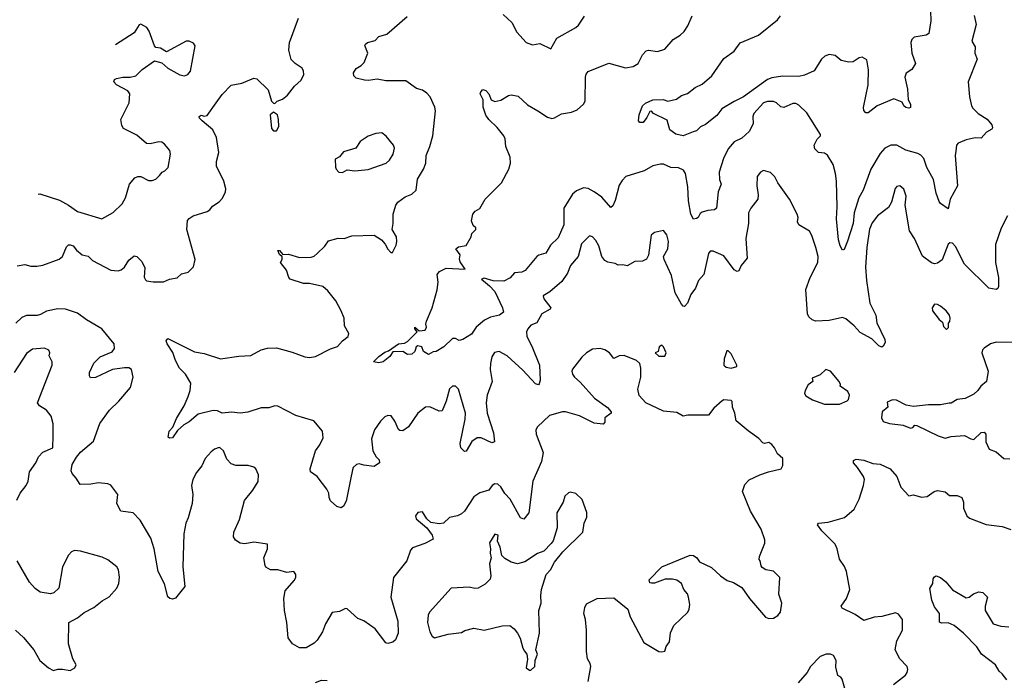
# Model space of a CAD drawing. Extents: x 2293878 to 2522763, y 823964 to 1006972.
# Tile 91 of 256: x 2310471 to 2317008, y 923712 to 928097. Entities that reach past the tile are written whole.
import ezdxf

# ---------------------------------------------------------------- set-up
doc = ezdxf.new("R2010")
doc.units = 0

msp = doc.modelspace()

# ---------------------------------------------------------------- linework, layer by layer
at = {"layer": '0CON20XD'}
for points in [[(2316518.1, 928155), (2316520.5, 928089.5), (2316506.2, 928005), (2316490, 927995), (2316410.3, 927979.7), (2316393.8, 927965), (2316387.5, 927945), (2316394.3, 927875), (2316418, 927805), (2316395, 927766.7), (2316357.7, 927742.3), (2316348, 927715), (2316366, 927635), (2316370, 927565), (2316385.5, 927535.5), (2316385, 927513.3), (2316375, 927508.6), (2316355, 927512.9), (2316341.1, 927525), (2316329.1, 927549.1), (2316275, 927572.5), (2316165, 927525.7), (2316105, 927478), (2316089.2, 927479.2), (2316076, 927495), (2316072.9, 927515), (2316104.4, 927665), (2316105.6, 927765), (2316095, 927830), (2316065, 927848.8), (2316045, 927843.8), (2316005, 927816), (2315975, 927814), (2315925, 927826.2), (2315885, 927859.4), (2315845, 927865.6), (2315816.7, 927855), (2315795, 927835.8), (2315745, 927757.5), (2315682, 927728), (2315645, 927720.5), (2315535, 927722.5), (2315465, 927710.8), (2315435, 927698.7), (2315276, 927584), (2315215, 927554.8), (2315133.8, 927505), (2315098.5, 927461.5), (2315025, 927401.2), (2314990, 927385), (2314965, 927358), (2314942, 927352), (2314875, 927325.6), (2314827, 927337), (2314788.1, 927365), (2314768.8, 927428.8), (2314680, 927475), (2314665, 927490), (2314655, 927487.5), (2314635, 927446.7), (2314610, 927415), (2314587.5, 927415), (2314580, 927425), (2314583.3, 927465), (2314606.4, 927525), (2314625, 927541.8), (2314675, 927564.5), (2314743, 927567), (2314775, 927556), (2314831.7, 927568.3), (2314865, 927593.8), (2314905, 927606.2), (2314955, 927645.8), (2315001.7, 927668.3), (2315065.8, 927724.2), (2315145, 927839.2), (2315215, 927888.6), (2315255, 927944), (2315376.3, 927993.7), (2315503.4, 928096.6), (2315523, 928123)], [(2310455, 926463.3), (2310505, 926472.9), (2310545, 926461.8), (2310585, 926460), (2310625, 926467.5), (2310733.2, 926506.8), (2310755.8, 926525), (2310780.8, 926589.2), (2310795, 926602.5), (2310805, 926603.3), (2310825, 926596.2), (2310847.1, 926567.1), (2310885, 926536.2), (2310925, 926527.5), (2310955, 926498), (2311075, 926434.2), (2311125, 926429.2), (2311145, 926437.5), (2311165.5, 926454.5), (2311195, 926501.2), (2311230.7, 926529.3), (2311247.5, 926525), (2311280.8, 926490.8), (2311300.8, 926450.8), (2311297, 926387), (2311305, 926370), (2311313.6, 926363.6), (2311356.4, 926356.4), (2311425, 926358), (2311465.9, 926374.1), (2311515.8, 926384.2), (2311545, 926410), (2311588.8, 926421.2), (2311625, 926457.5), (2311636, 926505), (2311581.4, 926705), (2311585.6, 926764.4), (2311595, 926778), (2311623.3, 926795), (2311715, 926823.8), (2311732.5, 926835), (2311750.5, 926859.5), (2311795, 926888.8), (2311817.4, 926912.6), (2311838.1, 926955), (2311839.4, 926975), (2311825.7, 927025), (2311777.5, 927125), (2311777.1, 927155), (2311792.5, 927215), (2311776.7, 927315), (2311752.5, 927365), (2311681.2, 927425), (2311665, 927443.3), (2311662.5, 927455), (2311675, 927462.5), (2311695, 927456.2), (2311715, 927460), (2311775.5, 927545), (2311815, 927600.6), (2311875, 927662.5), (2311945, 927676.5), (2312025, 927707.8), (2312046, 927705), (2312121.3, 927631.3), (2312143.3, 927555), (2312155, 927542.5), (2312165, 927540), (2312180, 927555), (2312215, 927570), (2312248.8, 927595), (2312295.4, 927654.6), (2312338.8, 927695), (2312357.7, 927732.3), (2312355.7, 927755), (2312345.8, 927775), (2312298.8, 927805), (2312273.4, 927833.4), (2312258.5, 927895), (2312261.5, 927945), (2312322.8, 928107.2)], [(2317030, 926795), (2316986.3, 926713.7), (2316949.5, 926605), (2316948.8, 926485), (2316970.6, 926385), (2316970, 926325), (2316965, 926312.5), (2316953.3, 926306.7), (2316905, 926315.8), (2316745, 926474), (2316685, 926592), (2316665, 926614.3), (2316647.5, 926615), (2316635, 926606), (2316595, 926503.8), (2316565, 926480), (2316545, 926476), (2316525, 926482), (2316465, 926527.5), (2316412.7, 926645), (2316378.2, 926695), (2316350, 926865), (2316356.4, 926926.4), (2316340.9, 926970.9), (2316315, 926993.3), (2316295, 926990), (2316283.2, 926976.8), (2316259.2, 926885), (2316239.8, 926850.2), (2316165.6, 926795), (2316131.2, 926748.8), (2316113.5, 926706.5), (2316095.3, 926584.7), (2316087.2, 926455), (2316094.1, 926365), (2316116, 926215), (2316154.5, 926135), (2316162.7, 926085), (2316215.8, 925975), (2316217.5, 925955), (2316205, 925930), (2316195, 925923.8), (2316175, 925931.2), (2316127.6, 925977.6), (2316051.8, 926021.8), (2316012, 926065), (2315955, 926110.8), (2315935, 926119.2), (2315845, 926100), (2315755.9, 926095.9), (2315733.3, 926105), (2315711.2, 926125), (2315702.5, 926145), (2315690, 926305), (2315718.8, 926385), (2315770.5, 926485), (2315772.2, 926525), (2315756.7, 926585), (2315730.8, 926665), (2315715, 926693.3), (2315643.3, 926735), (2315636, 926755), (2315638.6, 926785), (2315632.5, 926805), (2315582, 926905), (2315503.5, 927013.5), (2315485, 927054), (2315455, 927081.9), (2315410, 927095), (2315388.8, 927085), (2315367.5, 927055), (2315364.4, 926995), (2315374.4, 926935), (2315370.9, 926905), (2315324.5, 926845.5), (2315310, 926815), (2315309.1, 926745), (2315291.1, 926645), (2315300, 926515), (2315260.6, 926465), (2315245, 926430), (2315235, 926426), (2315215, 926436.9), (2315145, 926529.5), (2315075, 926560.6), (2315055, 926560.8), (2315044.3, 926545), (2315013.1, 926405), (2314978.6, 926365), (2314958.6, 926315), (2314927.4, 926272.6), (2314905.8, 926215), (2314885, 926193.8), (2314875, 926196.2), (2314865, 926208.8), (2314823.1, 926285), (2314798.1, 926398.1), (2314748.8, 926505), (2314746.2, 926525), (2314774, 926575), (2314777.8, 926625), (2314768.1, 926668.1), (2314745, 926697.5), (2314685.9, 926684.1), (2314662.9, 926667.1), (2314646.2, 926535), (2314632.7, 926507.3), (2314605, 926494), (2314555, 926490.8), (2314505, 926462.5), (2314475, 926470), (2314445, 926467.5), (2314425, 926479.4), (2314375, 926488.1), (2314355, 926498.1), (2314335.6, 926525), (2314315.6, 926595), (2314295, 926631.2), (2314275, 926656.7), (2314255, 926663.3), (2314201.7, 926608.3), (2314178.6, 926525), (2314128.9, 926465), (2314107.3, 926415), (2314071.4, 926358.6), (2313990.3, 926289.7), (2313946.2, 926263.8), (2313950, 926245), (2313997.1, 926185), (2313992.5, 926175), (2313936.7, 926145), (2313904.2, 926085.8), (2313865, 926068.6), (2313845, 926045.7), (2313835.5, 926024.5), (2313837.1, 925995), (2313870.9, 925930.8), (2313922.5, 925805), (2313925.5, 925704.5), (2313919.7, 925680.3), (2313915, 925674), (2313895, 925680), (2313811.7, 925771.7), (2313707.5, 925865), (2313655, 925893.8), (2313622.9, 925887.1), (2313605, 925859.2), (2313595.9, 925815), (2313595.4, 925775), (2313607.3, 925695), (2313574.6, 925605), (2313568.2, 925555), (2313574.5, 925485), (2313617.3, 925355), (2313624, 925296), (2313605, 925287.5), (2313535, 925321.9), (2313507.9, 925322.1), (2313473.4, 925296.6), (2313435, 925232.5), (2313425, 925230), (2313400, 925255), (2313394.3, 925285), (2313428.5, 925445), (2313430, 925485), (2313384.3, 925645), (2313365, 925664.2), (2313345, 925664.2), (2313325, 925646.7), (2313303.3, 925565), (2313275, 925501.2), (2313255, 925498), (2313195, 925528.1), (2313165, 925525.5), (2313115.3, 925484.7), (2313052.2, 925395), (2313015, 925368.9), (2312995, 925369.4), (2312985, 925377.5), (2312962.2, 925432.2), (2312936.9, 925466.9), (2312915, 925470.9), (2312895, 925462.1), (2312867, 925433), (2312826.9, 925375), (2312807.2, 925315), (2312815.3, 925235.3), (2312836.5, 925196.5), (2312856.7, 925175), (2312860, 925155), (2312825, 925132), (2312755, 925139.2), (2312725, 925150), (2312707.5, 925145), (2312685.8, 925124.2), (2312680, 925110), (2312667.8, 925045), (2312639.1, 924900.9), (2312621.7, 924868.3), (2312605, 924857.5), (2312576.4, 924866.4), (2312535, 924903.3), (2312526, 924925), (2312524, 924955), (2312510.9, 924980.9), (2312445.9, 925065.9), (2312402.5, 925095), (2312400, 925115), (2312434, 925235), (2312462.9, 925275), (2312485, 925322.5), (2312481.2, 925365), (2312423.6, 925433.6), (2312305, 925470), (2312185, 925531.9), (2312165, 925534.3), (2312125, 925520), (2312075, 925520.6), (2311985, 925492.9), (2311935, 925484.4), (2311878, 925492), (2311816.1, 925486.1), (2311785, 925501.2), (2311755, 925502.5), (2311655, 925478.9), (2311595, 925428.9), (2311561.1, 925408.9), (2311518.8, 925371.2), (2311485, 925321.2), (2311465, 925320), (2311456.7, 925326.7), (2311464, 925365), (2311488.6, 925391.4), (2311510.9, 925449.1), (2311562.5, 925535), (2311590, 925595), (2311602, 925635), (2311606, 925685), (2311571.2, 925745), (2311532, 925785), (2311506, 925835), (2311488.5, 925888.5), (2311448.8, 925945), (2311443.6, 925966.4), (2311455, 925980), (2311631.5, 925891.5), (2311695, 925880.9), (2311803.3, 925846.7), (2311925, 925864.4), (2312005, 925868.9), (2312075, 925906.5), (2312115, 925916.9), (2312175, 925918.1), (2312280.2, 925890.2), (2312365, 925858.2), (2312395.4, 925854.6), (2312435, 925861.5), (2312535, 925913.1), (2312581.7, 925928.3), (2312614.3, 925965.7), (2312652.5, 925995), (2312656.7, 926015), (2312626.7, 926065), (2312624.3, 926115), (2312604.4, 926165), (2312570.7, 926230.7), (2312517, 926297), (2312483.3, 926325), (2312395, 926346), (2312355, 926345.7), (2312267.5, 926375), (2312257.5, 926385), (2312241.2, 926435), (2312202.5, 926485), (2312212.5, 926505), (2312213, 926523), (2312195, 926537.5), (2312184, 926565), (2312196.7, 926565), (2312218.3, 926538.3), (2312255, 926541.4), (2312327.7, 926517.7), (2312405, 926520.8), (2312425, 926527.5), (2312445, 926544.2), (2312496.6, 926593.4), (2312521.9, 926628.1), (2312585, 926646.9), (2312625.6, 926644.4), (2312675, 926662.9), (2312825, 926666.2), (2312872.5, 926635), (2312897.6, 926607.6), (2312915, 926573.3), (2312935, 926552.5), (2312945, 926552.5), (2312970.3, 926599.7), (2312975.8, 926625), (2312972.5, 926655), (2312944, 926705), (2312951.2, 926745), (2312951.2, 926805), (2312967.5, 926865), (2312982.5, 926885), (2313029.3, 926920.7), (2313075, 926938.9), (2313103.1, 926965), (2313112.6, 927037.4), (2313151.9, 927105), (2313167.5, 927145), (2313168.8, 927195), (2313194.6, 927255.4), (2313213.8, 927325), (2313231.7, 927491.7), (2313226.4, 927516.4), (2313195.7, 927585), (2313175, 927608.6), (2313145, 927628.1), (2313105, 927640.9), (2313035, 927690.6), (2312985, 927691.9), (2312901.7, 927691.7), (2312845, 927702), (2312787, 927693), (2312760, 927695), (2312705, 927708.8), (2312688.8, 927725), (2312686.2, 927745), (2312705, 927772.5), (2312738.3, 927791.7), (2312757.7, 927812.3), (2312782.5, 927875), (2312763.3, 927925), (2312767.5, 927935), (2312780, 927945), (2312830.7, 927959.3), (2312855, 927986), (2312908.8, 928001.2), (2313043, 928117)], [(2316808, 928125), (2316820.6, 928065), (2316792.5, 927955), (2316815.7, 927915.7), (2316812.5, 927875), (2316827.1, 927835), (2316769.2, 927685), (2316777.5, 927585), (2316790.8, 927525), (2316799.7, 927509.7), (2316833.8, 927475), (2316895, 927436), (2316925, 927400), (2316930.7, 927379.3), (2316925, 927370), (2316890.3, 927349.7), (2316855, 927311.2), (2316815, 927311.9), (2316755, 927300), (2316701.7, 927278.3), (2316690.8, 927265), (2316685.6, 927224.4), (2316681.9, 927195), (2316696.9, 926995), (2316649.2, 926905), (2316635, 926842.5), (2316585, 926876), (2316575, 926891.2), (2316556.1, 926945), (2316538.2, 927035), (2316493.5, 927115), (2316474.6, 927174.6), (2316455, 927198.6), (2316435, 927209.4), (2316355, 927230), (2316295, 927264.4), (2316255, 927264.4), (2316215, 927244.4), (2316185, 927208.6), (2316121.6, 927105), (2316070.4, 926965), (2316043.4, 926915), (2316011.9, 926815), (2316005.7, 926744.3), (2315967.5, 926627.5), (2315945, 926572.5), (2315935, 926567.5), (2315917.5, 926595), (2315906.7, 926635), (2315894.5, 926774.5), (2315898.9, 926855), (2315893.6, 927025), (2315887.8, 927075), (2315871.4, 927135), (2315835, 927198), (2315815, 927210), (2315774.4, 927214.4), (2315750.3, 927240.3), (2315746, 927265), (2315765.9, 927304.1), (2315787.5, 927325), (2315787.5, 927335), (2315697.8, 927477.8), (2315645, 927529.2), (2315625, 927540), (2315605, 927540), (2315545, 927513.3), (2315525, 927519.4), (2315495.7, 927545), (2315475, 927553.5), (2315435, 927553.5), (2315409.2, 927545), (2315345.5, 927474.5), (2315338.6, 927455), (2315340.6, 927405), (2315314.3, 927355), (2315265, 927310.8), (2315215, 927285.7), (2315175, 927238.8), (2315144.5, 927175), (2315115.4, 927085), (2315116.6, 927036.6), (2315129.2, 927005), (2315108.5, 926955), (2315098, 926845), (2315085, 926834.3), (2315038.7, 926831.3), (2315001.1, 926818.9), (2314988.9, 926811.1), (2314976, 926785), (2314965, 926776.2), (2314943.9, 926773.9), (2314926, 926805), (2314910.6, 926895), (2314907.6, 926987.6), (2314891.9, 927075), (2314877.8, 927097.8), (2314845, 927114.3), (2314795, 927115.7), (2314745, 927137.5), (2314725, 927138), (2314675, 927127.1), (2314617, 927093), (2314495, 927055.6), (2314470.2, 927029.8), (2314451.3, 926998.7), (2314425, 926896.7), (2314408.7, 926861.3), (2314395, 926851.2), (2314335, 926918.9), (2314284.4, 926955), (2314245, 926976.2), (2314215, 926980), (2314168.7, 926961.3), (2314140.9, 926939.1), (2314084.1, 926845), (2314084.1, 926735), (2314045, 926649.4), (2313995, 926599.4), (2313963.3, 926546.7), (2313916.7, 926535), (2313904, 926526), (2313827.3, 926432.7), (2313805, 926421.2), (2313755, 926416.1), (2313726.6, 926383.4), (2313685, 926360.9), (2313615, 926363.3), (2313555, 926381.4), (2313536.2, 926375), (2313591.1, 926331.1), (2313625, 926292.5), (2313676.4, 926185), (2313683.8, 926155), (2313657.5, 926135), (2313596.6, 926123.4), (2313556.4, 926103.6), (2313502.5, 926055), (2313471.2, 926008.8), (2313413.3, 925975), (2313388.3, 925968.3), (2313365, 925981.2), (2313345, 925981.2), (2313286, 925925), (2313235, 925893.8), (2313215, 925892.5), (2313186.1, 925873.9), (2313152.5, 925895), (2313140, 925925), (2313115, 925931.2), (2313103.3, 925925), (2313093.8, 925895), (2313075, 925877.5), (2313045.8, 925875.8), (2313013.9, 925893.9), (2312948, 925892), (2312927.6, 925862.4), (2312885, 925825.6), (2312855, 925818.9), (2312820, 925825), (2312855, 925861.9), (2312895, 925891.1), (2312920.3, 925899.7), (2312985, 925944.5), (2313025, 925950.8), (2313045, 925961.9), (2313110, 926025), (2313093.8, 926045), (2313095, 926056.2), (2313122.5, 926032.5), (2313163, 926037), (2313172.5, 926055), (2313166.7, 926075), (2313171.2, 926095), (2313210, 926185), (2313243, 926303), (2313250, 926355), (2313243.3, 926405), (2313257.5, 926425), (2313302.3, 926447.7), (2313428, 926442), (2313395, 926490), (2313390.5, 926509.5), (2313396.4, 926536.4), (2313367.5, 926575), (2313385, 926588.8), (2313435, 926597.5), (2313467.5, 926655), (2313471.7, 926678.3), (2313500, 926705), (2313500, 926715), (2313481.7, 926731.7), (2313470.7, 926760.7), (2313480, 926805), (2313495, 926826.2), (2313527, 926843), (2313561.2, 926905), (2313670.8, 927015), (2313717.8, 927105), (2313730, 927145), (2313728.1, 927185), (2313699.2, 927255), (2313694.2, 927305), (2313686, 927325), (2313642, 927382), (2313585, 927433.3), (2313565, 927462.5), (2313547, 927517), (2313548.8, 927565), (2313528, 927605), (2313531.7, 927618.3), (2313545, 927632.5), (2313565.8, 927625.8), (2313586.7, 927605), (2313601.2, 927565), (2313625, 927554.4), (2313665, 927562.5), (2313715.9, 927594.1), (2313735, 927597.1), (2313780, 927590), (2313842.1, 927532.1), (2313912.1, 927492.1), (2313975, 927449.2), (2314005, 927441.2), (2314022.5, 927445), (2314068.7, 927471.3), (2314135, 927482.2), (2314171.7, 927498.3), (2314214, 927535), (2314225.7, 927555), (2314226.9, 927715), (2314231.4, 927735), (2314245, 927752), (2314382.3, 927807.7), (2314493.6, 927776.4), (2314545, 927786), (2314576.7, 927805), (2314605, 927863.8), (2314630.3, 927889.7), (2314646, 927894), (2314705, 927885.6), (2314755, 927901.9), (2314810, 927965), (2314856.8, 927993.2), (2314882, 928018), (2314907.1, 928055), (2314935, 928121.2)], [(2313681.2, 928131.2), (2313737.6, 928077.6), (2313772.5, 928015), (2313833.3, 927945), (2313875, 927928.8), (2313925, 927938), (2313997, 927903), (2314036.2, 927975), (2314164.3, 928045.7), (2314180.3, 928059.7), (2314219.8, 928120.2)], [(2310592.7, 926938.7), (2310605, 926941.1), (2310735, 926898.6), (2310795.5, 926865.5), (2310855, 926823.1), (2311015, 926774), (2311092.4, 926817.6), (2311152, 926875), (2311174.3, 926915), (2311200, 927005), (2311235, 927048), (2311255, 927056.9), (2311275, 927057.1), (2311325, 927030), (2311350.5, 927029.5), (2311375, 927038.8), (2311398.3, 927061.7), (2311417.5, 927085), (2311435, 927093.3), (2311455.8, 927115), (2311472.5, 927205), (2311467.9, 927227.9), (2311431.7, 927271.7), (2311413.9, 927283.9), (2311395, 927285.8), (2311337, 927273), (2311312.5, 927275), (2311249.5, 927329.5), (2311160.6, 927375), (2311149.4, 927395), (2311142.9, 927435), (2311198.2, 927545), (2311201.9, 927605), (2311188.6, 927625), (2311114.3, 927665), (2311096, 927685), (2311101.2, 927698.8), (2311113, 927707), (2311155, 927715.6), (2311205, 927715.6), (2311241.2, 927725), (2311283.6, 927766.4), (2311365, 927823.3), (2311415, 927810), (2311454.6, 927774.6), (2311535, 927730), (2311565, 927724.2), (2311587.7, 927732.3), (2311605.7, 927754.3), (2311636.1, 927923.9), (2311625, 927940), (2311595, 927953.3), (2311575, 927953.3), (2311445, 927882.5), (2311405, 927906.7), (2311375, 927912.5), (2311365, 927922.5), (2311331.1, 928021.1), (2311314.2, 928044.2), (2311275, 928066.2), (2311265, 928062.5), (2311230.3, 928009.7), (2311106.2, 927930.4)], [(2312175, 927360), (2312191.7, 927388.3), (2312190, 927435), (2312182.5, 927465), (2312155, 927482.5), (2312133.8, 927465), (2312142.5, 927375), (2312155, 927360), (2312175, 927360)], [(2312615, 927083.3), (2312645, 927100), (2312695, 927094), (2312785, 927103.1), (2312904.6, 927145.4), (2312927.1, 927165), (2312950.6, 927205), (2312958.6, 927245), (2312952, 927265), (2312905, 927323.3), (2312875, 927346.2), (2312835, 927342), (2312785, 927324.2), (2312731.7, 927288.3), (2312702.5, 927245), (2312621.2, 927218.8), (2312595, 927187.5), (2312565, 927170), (2312567, 927117), (2312572.5, 927105), (2312590, 927085), (2312615, 927083.3)], [(2315442.5, 925095), (2315526.7, 925115), (2315537, 925137), (2315536.7, 925185), (2315503.3, 925215), (2315483.3, 925255), (2315465, 925276.7), (2315445, 925290), (2315415, 925283.3), (2315405, 925287.5), (2315377.3, 925317.3), (2315307, 925367), (2315227.5, 925435), (2315218.8, 925485), (2315203.3, 925525), (2315201.7, 925561.7), (2315195, 925570), (2315147, 925573), (2315135, 925567.5), (2315080.5, 925519.5), (2315045, 925472.5), (2314907.7, 925472.3), (2314875, 925466.2), (2314835, 925488.8), (2314745, 925498.8), (2314627.5, 925555), (2314583, 925603), (2314574.2, 925645), (2314593.9, 925723.9), (2314595.9, 925784.1), (2314588.8, 925815), (2314566.2, 925835), (2314485, 925867.1), (2314450, 925865), (2314415, 925847.5), (2314386.8, 925886.8), (2314355.4, 925905.4), (2314325, 925914.4), (2314275, 925910), (2314235, 925886.7), (2314203.2, 925856.8), (2314141.7, 925778.3), (2314136.7, 925765), (2314141.2, 925745), (2314155, 925723.8), (2314192.1, 925692.1), (2314288, 925585), (2314372.7, 925522.7), (2314397.5, 925495), (2314397.5, 925485), (2314356.7, 925455), (2314356.7, 925425), (2314345, 925413.3), (2314285, 925419.4), (2314187.6, 925467.6), (2314095, 925493.1), (2314075, 925493.1), (2313989.1, 925470.9), (2313908.8, 925395), (2313898.8, 925375), (2313900, 925345), (2313945.4, 925225), (2313934.5, 925165), (2313878, 925035), (2313850.6, 924825), (2313818.3, 924781.7), (2313795, 924791.2), (2313727.5, 924915), (2313691.9, 924951.9), (2313665, 924997.5), (2313645, 925014), (2313625, 925016.2), (2313608.8, 925005), (2313585, 924974.2), (2313525, 924955.7), (2313485, 924930), (2313424, 924836), (2313403.8, 924816.2), (2313377, 924803), (2313325, 924792.5), (2313284.3, 924755.7), (2313255, 924750), (2313200.5, 924760.5), (2313173.6, 924783.6), (2313145, 924830), (2313115, 924826.7), (2313098.8, 924805), (2313103, 924783), (2313174, 924724), (2313208.8, 924675), (2313215, 924650), (2313160.3, 924619.7), (2313078.8, 924591.2), (2313065, 924576.7), (2313040.8, 924505), (2312952.5, 924395), (2312934.3, 924265), (2312982.5, 924105), (2312984.2, 924025), (2312965, 923980), (2312947.5, 923965), (2312915, 923956.2), (2312902.1, 923962.1), (2312831.4, 924055), (2312755, 924106.5), (2312715, 924123.1), (2312645, 924186.2), (2312635, 924188.8), (2312595, 924170), (2312545, 924163.3), (2312502, 924088), (2312480.6, 924035), (2312445, 923978.8), (2312425, 923958), (2312372.3, 923927.7), (2312327.7, 923927.7), (2312282, 923955), (2312253.6, 923993.6), (2312245.5, 924095), (2312228.9, 924175), (2312224.5, 924255), (2312234.4, 924305.6), (2312293.8, 924375), (2312303.8, 924395), (2312303.3, 924415), (2312290, 924435), (2312245, 924428.8), (2312185.7, 924445.7), (2312135.9, 924445.9), (2312105, 924463.8), (2312100, 924475), (2312091.4, 924525), (2312115.8, 924585), (2312115, 924616.2), (2312025, 924628.2), (2311965, 924619.1), (2311935, 924621.5), (2311902.7, 924642.7), (2311890.5, 924665), (2311892.3, 924695), (2311929.4, 924780.6), (2311964.3, 924905.8), (2312019.2, 924975), (2312055, 925032.5), (2312057.1, 925075), (2312038, 925115), (2312025, 925126.2), (2311987.7, 925137.7), (2311905, 925138.8), (2311875, 925148.8), (2311845, 925180), (2311823.8, 925235), (2311805, 925253.3), (2311795, 925256.7), (2311765, 925246.7), (2311741.2, 925228.8), (2311701.2, 925185), (2311680.8, 925135), (2311645, 925091.2), (2311620.8, 925045), (2311611.4, 925005), (2311620, 924945), (2311615.7, 924885), (2311589.1, 924790.9), (2311573.1, 924755), (2311560.5, 924685), (2311554.4, 924465), (2311568, 924335), (2311505, 924257.5), (2311485, 924251.2), (2311467.5, 924255), (2311455, 924267.5), (2311432.1, 924352.1), (2311389.2, 924435), (2311364.4, 924585), (2311341.4, 924655), (2311270, 924775), (2311223.6, 924823.6), (2311142.5, 924835), (2311116.2, 924885), (2311122.5, 924945), (2311075, 925007.5), (2311056.1, 925016.1), (2310995, 925023.8), (2310943.9, 925013.9), (2310871.2, 925011.2), (2310846.2, 925055), (2310818.6, 925085), (2310813.1, 925103.1), (2310820, 925145), (2310847.1, 925192.9), (2310875, 925225.5), (2310959.7, 925300.3), (2311003, 925417), (2311066, 925505), (2311128, 925565), (2311206.2, 925655), (2311224, 925725), (2311213.3, 925775), (2311195.6, 925785.6), (2311165.6, 925785.6), (2311086.7, 925775), (2310975, 925722.5), (2310940.8, 925720.8), (2310934, 925734), (2310934.3, 925755), (2310962.4, 925817.6), (2311005, 925860), (2311085, 925891.4), (2311099.4, 925915), (2311096.9, 925945), (2311015, 926045.6), (2310915, 926105.6), (2310855, 926149.4), (2310775.5, 926175.5), (2310723.2, 926176.8), (2310647.6, 926162.4), (2310609.8, 926140.2), (2310586.3, 926133.7), (2310515, 926133.5), (2310485, 926120.9), (2310445, 926083.6)], [(2316625, 926040), (2316637, 926053), (2316638.3, 926081.7), (2316646.1, 926093.9), (2316648.8, 926115), (2316643.3, 926135), (2316622, 926165), (2316585.5, 926195.5), (2316565, 926207.5), (2316545, 926208.8), (2316530, 926185), (2316532, 926165), (2316575, 926107.5), (2316598.3, 926088.3), (2316605, 926060), (2316625, 926040)], [(2310451.1, 924908.9), (2310474.3, 924955), (2310514.5, 925005.5), (2310527.1, 925035), (2310535.6, 925095), (2310576.9, 925155), (2310595.8, 925195), (2310625, 925227.5), (2310690, 925255), (2310692, 925335), (2310692, 925415), (2310678.8, 925465), (2310648.8, 925505), (2310603.3, 925535), (2310590, 925555), (2310686.7, 925805), (2310686.2, 925826.2), (2310666.7, 925865), (2310670, 925885), (2310663.6, 925903.6), (2310635, 925916), (2310555, 925910.8), (2310515, 925881.2), (2310434, 925755)], [(2314755, 925863.8), (2314762.5, 925885), (2314745.9, 925925.9), (2314733.6, 925936.4), (2314717.5, 925925), (2314710, 925895), (2314690, 925885), (2314715, 925864.2), (2314755, 925863.8)], [(2317135, 925954.2), (2316955, 925956), (2316917.5, 925945), (2316873.6, 925916.4), (2316862.5, 925905), (2316860, 925885), (2316900, 925765), (2316890, 925695), (2316852.5, 925665), (2316833.3, 925635), (2316805, 925611.2), (2316747.3, 925582.7), (2316695, 925576.2), (2316655, 925552.5), (2316641.7, 925551.7), (2316585, 925540), (2316505, 925541.2), (2316405, 925530), (2316357.7, 925537.7), (2316291.7, 925571.7), (2316265, 925573.8), (2316230.7, 925559.3), (2316235.9, 925524.1), (2316196.4, 925493.6), (2316193.3, 925455), (2316205, 925430), (2316245, 925416.2), (2316335.6, 925405.6), (2316385, 925386.2), (2316400, 925390), (2316414, 925406), (2316426.7, 925403.3), (2316570, 925335), (2316615, 925320), (2316655, 925330.8), (2316745, 925337.5), (2316785.5, 925315.5), (2316805, 925311.5), (2316855, 925356), (2316875, 925360), (2316885.6, 925345), (2316885.5, 925295.5), (2316907, 925247), (2316955, 925228.8), (2317005, 925183.8), (2317045, 925183.3)], [(2315195, 925784.4), (2315232.5, 925795), (2315233.3, 925805), (2315195, 925880), (2315175, 925900), (2315165, 925900), (2315147.5, 925845), (2315146.7, 925805), (2315160.9, 925790.9), (2315195, 925784.4)], [(2315815, 925544), (2315915, 925544.3), (2315963.8, 925566.2), (2315973.8, 925576.2), (2315981.2, 925605), (2315968.3, 925628.3), (2315917.5, 925665), (2315920, 925675), (2315912.5, 925695), (2315855, 925763.3), (2315824.2, 925775.8), (2315785, 925738.8), (2315731.7, 925718.3), (2315737.5, 925695), (2315707, 925673), (2315686.7, 925635), (2315682.5, 925615), (2315690.7, 925600.7), (2315735, 925573.3), (2315815, 925544)], [(2316272.5, 923685), (2316352.4, 923747.6), (2316364, 923765), (2316368, 923785), (2316363.8, 923805), (2316315, 923856), (2316284.4, 923915), (2316294, 923975), (2316331.4, 924045), (2316332.5, 924115), (2316305, 924151.2), (2316285, 924159.2), (2316195, 924136.2), (2316145, 924132.2), (2316075, 924110), (2316018.3, 924148.3), (2315930.9, 924190.9), (2315925.8, 924205), (2315961.4, 924255), (2315982, 924315), (2315959.4, 924435), (2315947, 924467), (2315915, 924517.5), (2315898.6, 924585), (2315884.3, 924615), (2315796, 924705), (2315767.5, 924745), (2315773.9, 924756.1), (2315838.1, 924761.9), (2315946.8, 924793.2), (2316011.1, 924848.9), (2316045.5, 924914.5), (2316074.3, 925005), (2316079.2, 925045), (2316072.5, 925065), (2316033.9, 925123.9), (2316006, 925155), (2316007.7, 925172.3), (2316025, 925180.8), (2316075, 925173.1), (2316135, 925150.6), (2316185, 925145.8), (2316250, 925115), (2316294.3, 925065), (2316321.2, 924995), (2316375, 924937.5), (2316405, 924942.5), (2316458.3, 924928.3), (2316495, 924931.2), (2316542.5, 924965), (2316565, 924972.5), (2316615, 924962.5), (2316645, 924938.8), (2316695, 924940), (2316726.2, 924925), (2316736.2, 924895), (2316737.5, 924855), (2316760, 924805), (2316777.7, 924787.7), (2316887.4, 924747.4), (2316995, 924734.3), (2317052.4, 924712.4)], [(2314244.5, 923705), (2314261.9, 923805), (2314259.2, 923825), (2314240.8, 923855), (2314234.4, 923904.4), (2314234.2, 924045.8), (2314228.6, 924115), (2314217.5, 924155), (2314222, 924195), (2314235, 924220), (2314305, 924255.8), (2314415, 924258.8), (2314508, 924185), (2314525, 924133.3), (2314615, 923963.8), (2314714.2, 923904.2), (2314735, 923901.2), (2314753.6, 923906.4), (2314764.1, 923935.9), (2314785, 923967.5), (2314791.9, 924028.1), (2314815, 924076.7), (2314906.2, 924165), (2314916.2, 924185), (2314921.2, 924215), (2314912, 924265), (2314905, 924286.7), (2314880, 924315), (2314864.1, 924354.1), (2314835, 924376), (2314805, 924383.8), (2314756.1, 924383.9), (2314685, 924356.7), (2314665, 924356.7), (2314655, 924360), (2314650.7, 924379.3), (2314733.3, 924465), (2314922.5, 924542.5), (2314945, 924540), (2314966.2, 924525), (2314985, 924498.8), (2315065, 924460), (2315123.3, 924405), (2315167.5, 924375), (2315211.2, 924361.2), (2315265, 924328.8), (2315315.8, 924255), (2315421.7, 924131.7), (2315445, 924123.3), (2315475, 924123.8), (2315505, 924142.5), (2315522.5, 924165), (2315531.2, 924225), (2315511.2, 924285), (2315518.8, 924395), (2315476.1, 924436.1), (2315425, 924446.7), (2315400.7, 924460.7), (2315393, 924473), (2315387.5, 924505), (2315380, 924515), (2315382.5, 924535), (2315418, 924622), (2315418.5, 924645), (2315394.5, 924714.5), (2315323.1, 924835), (2315270.6, 924965), (2315285, 925011.2), (2315315, 925044), (2315385, 925077.1), (2315442.5, 925095)], [(2313865, 923780), (2313890, 923805), (2313892.5, 923845), (2313908.8, 923885), (2313897.5, 923915), (2313921.2, 924025), (2313917.5, 924175), (2313933.8, 924225), (2313930, 924275), (2313935.8, 924315), (2313966.1, 924413.9), (2313996.2, 924445), (2314022.7, 924497.3), (2314076.7, 924565), (2314210, 924695), (2314218.8, 924755), (2314236, 924795), (2314235.9, 924825.9), (2314205, 924912.5), (2314163.3, 924953.3), (2314125, 924960), (2314115, 924956.7), (2314091.2, 924935), (2314078.8, 924895), (2314038, 924825), (2314040, 924725), (2314012.2, 924637.8), (2314000.5, 924619.5), (2313950, 924570), (2313908.8, 924555), (2313825, 924499.4), (2313775, 924484.4), (2313735, 924495.8), (2313691.2, 924521.2), (2313671.7, 924541.7), (2313661.2, 924595), (2313643.3, 924635), (2313646.7, 924675), (2313625, 924682.5), (2313590, 924625), (2313597.5, 924585), (2313593.6, 924556.4), (2313601.2, 924525), (2313589.2, 924485), (2313599.4, 924405), (2313595, 924383.8), (2313560.3, 924349.7), (2313515, 924323.8), (2313492.3, 924322.3), (2313455, 924331.2), (2313335, 924323.8), (2313191.2, 924165), (2313183.3, 924145), (2313178.8, 924095), (2313194.4, 924034.4), (2313208.8, 924005), (2313225, 923993.3), (2313315, 924018), (2313405, 924030), (2313426, 924044), (2313485, 924059.2), (2313555, 924046), (2313675, 924074), (2313725, 924075.8), (2313754.4, 924054.4), (2313776, 924025), (2313793, 923993), (2313811.2, 923925), (2313823.3, 923905), (2313837, 923887), (2313843, 923853), (2313832.5, 923795), (2313855, 923780), (2313865, 923780)], [(2310443.3, 924045), (2310495, 923996.2), (2310564.2, 923915), (2310605, 923843.8), (2310662.5, 923795), (2310695, 923777.5), (2310725, 923786.7), (2310755, 923786.7), (2310805, 923776.7), (2310837.5, 923795), (2310846.7, 923815), (2310823.3, 923855), (2310793.8, 923955), (2310796.7, 924095), (2310855, 924126), (2310897.9, 924162.1), (2310962.5, 924195), (2311019.1, 924240.9), (2311065, 924265.8), (2311115, 924323.3), (2311130, 924355), (2311134.1, 924395.9), (2311125.7, 924445), (2311116, 924465), (2311055, 924511.2), (2311018.6, 924528.6), (2310875, 924568.8), (2310835, 924573.3), (2310813.9, 924566.1), (2310795, 924542.5), (2310754.2, 924465.8), (2310731.2, 924325), (2310697.3, 924292.7), (2310675, 924286), (2310607.7, 924297.7), (2310572.4, 924322.4), (2310535, 924363.3), (2310454.5, 924504.5)], [(2317024.2, 923715), (2316993.8, 923755), (2316973.7, 923773.7), (2316949.2, 923815), (2316856.5, 923886.5), (2316826.2, 923935), (2316737.3, 924025), (2316675, 924076.4), (2316635, 924093.1), (2316591.4, 924091.4), (2316577.7, 924097.7), (2316578.1, 924155), (2316545, 924200.8), (2316527.1, 924245), (2316512.7, 924322.7), (2316533.3, 924355), (2316536.7, 924385), (2316545, 924400), (2316555, 924406.2), (2316585, 924394.2), (2316620, 924365), (2316665, 924313.8), (2316755, 924260.8), (2316775, 924264), (2316803.3, 924286.7), (2316839.5, 924300.5), (2316865, 924296.2), (2316895.8, 924265), (2316881.5, 924205), (2316882.1, 924175), (2316935, 924087.9), (2316985, 924072.5), (2317037.6, 924067.6)], [(2315948.3, 923658.3), (2315930.7, 923720.7), (2315923, 923733), (2315903.3, 923745), (2315890.5, 923800.5), (2315892.5, 923845), (2315875, 923876.7), (2315855, 923886.2), (2315826.4, 923886.4), (2315785, 923870), (2315721.2, 923805), (2315700, 923765), (2315638.8, 923695)], [(2312435, 923698.8), (2312475, 923713.3), (2312511.7, 923711.7)]]:
    msp.add_lwpolyline(points, dxfattribs=at)

doc.saveas('drawing.dxf')
